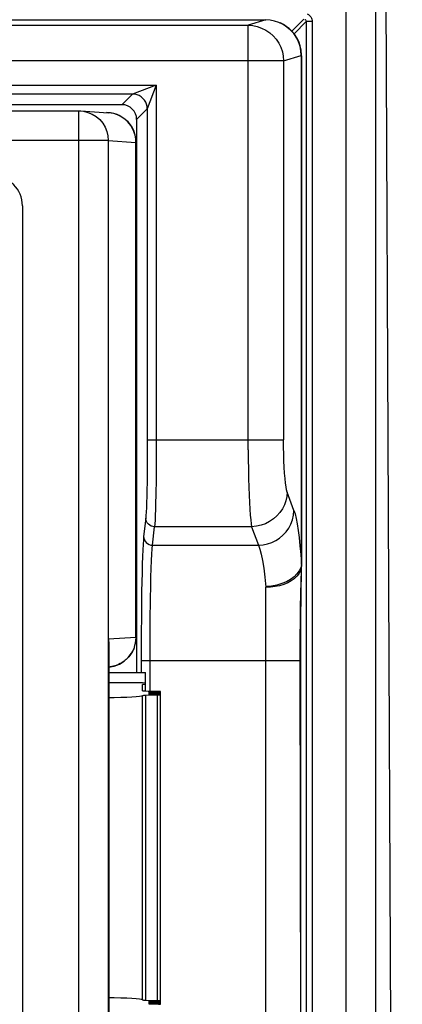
# Model space of a CAD drawing. Header units: millimetres. Extents: x 841 to 1588, y -90 to 564.
# Tile 24 of 39: x 1167 to 1180, y 225 to 258. Entities that reach past the tile are written whole.
import ezdxf

# ---------------------------------------------------------------- set-up
doc = ezdxf.new("R2010")
doc.units = ezdxf.units.MM
doc.header["$LTSCALE"] = 30.734
doc.layers.get('0').update_dxf_attribs({"linetype": 'CONTINUOUS'})

msp = doc.modelspace()

# ---------------------------------------------------------------- linework, layer by layer
for p, q in [((1178.003, 153.384), (1178.003, 338.384)), ((1179.003, 154.384), (1179.003, 337.384)), ((1179.892, 143.907), (1179.003, 331.394)), ((1087.71, 258.214), (1175.296, 258.214)), ((1088.305, 258.035), (1174.702, 258.035)), ((1175.296, 258.214), (1174.702, 258.035)), ((1174.703, 243.751), (1174.702, 258.035)), ((1175.915, 258.042), (1175.778, 258.112)), ((1176.046, 257.952), (1175.915, 258.042)), ((1176.581, 258.241), (1176.175, 257.835)), ((1176.248, 257.748), (1176.66, 258.16)), ((1176.86, 258.16), (1176.66, 258.16)), ((1176.86, 258.16), (1176.86, 173.613)), ((1176.162, 257.847), (1176.046, 257.952)), ((1176.176, 257.833), (1176.162, 257.847)), ((1176.492, 257.013), (1176.481, 257.171)), ((1176.503, 257.035), (1176.489, 257.196)), ((1175.897, 256.835), (1087.109, 256.835)), ((1175.897, 256.835), (1176.492, 257.013)), ((1175.897, 256.835), (1175.897, 244.085)), ((1176.501, 257.01), (1176.492, 257.013)), ((1176.498, 239.9), (1176.498, 257.012)), ((1176.498, 257.011), (1176.499, 257.011)), ((1176.503, 257.011), (1176.503, 257.035)), ((1176.503, 257.011), (1176.503, 239.875)), ((1091.395, 256.023), (1171.612, 256.023)), ((1170.812, 255.723), (1092.194, 255.723)), ((1170.812, 255.723), (1170.454, 255.364)), ((1170.814, 255.723), (1170.812, 255.723)), ((1171.612, 256.023), (1170.814, 255.723)), ((1171.612, 256.023), (1171.312, 255.223)), ((1171.612, 256.023), (1171.61, 243.421)), ((1170.454, 255.364), (1092.553, 255.364)), ((1093.997, 255.155), (1169.01, 255.155)), ((1169.01, 255.155), (1169.072, 255.153)), ((1169.01, 205.572), (1169.01, 255.153)), ((1169.072, 255.153), (1169.999, 255.095)), ((1169.072, 255.153), (1169.165, 255.143)), ((1169.999, 255.095), (1169.937, 255.097)), ((1170.068, 255.089), (1169.999, 255.095)), ((1170.19, 255.064), (1170.068, 255.089)), ((1170.953, 254.864), (1171.312, 255.223)), ((1171.312, 255.223), (1171.312, 243.782)), ((1170.953, 254.864), (1170.953, 236.264)), ((1170, 254.155), (1093.007, 254.155)), ((1170, 254.155), (1170.927, 254.097)), ((1170, 254.155), (1170, 206.572)), ((1170.937, 254.097), (1170.927, 254.097)), ((1170.927, 237.443), (1170.927, 254.097)), ((1170.937, 254.097), (1170.937, 237.443)), ((1167.11, 251.965), (1167.11, 208.762)), ((1171.312, 244.085), (1175.897, 244.085)), ((1171.312, 243.782), (1171.308, 243.197)), ((1171.61, 243.421), (1171.605, 242.79)), ((1176.247, 241.712), (1176.018, 242.333)), ((1171.258, 241.458), (1171.189, 240.836)), ((1171.489, 240.544), (1171.558, 241.166)), ((1174.823, 241.166), (1171.558, 241.166)), ((1174.823, 241.166), (1175.052, 240.544)), ((1171.489, 240.544), (1175.052, 240.544)), ((1176.498, 239.9), (1176.472, 239.788)), ((1176.503, 239.85), (1176.503, 239.863)), ((1176.503, 239.829), (1176.503, 239.85)), ((1176.503, 239.788), (1176.503, 239.829)), ((1176.472, 239.788), (1176.42, 239.678)), ((1176.48, 238.923), (1176.5, 239.702)), ((1176.487, 238.816), (1176.503, 239.788)), ((1176.5, 239.702), (1176.501, 239.724)), ((1176.502, 239.76), (1176.503, 239.808)), ((1171.121, 238.986), (1171.111, 238.259)), ((1175.303, 221.893), (1175.303, 239.135)), ((1176.47, 238.435), (1176.48, 238.923)), ((1176.479, 238.131), (1176.487, 238.816)), ((1171.111, 238.259), (1171.105, 237.472)), ((1176.462, 237.974), (1176.47, 238.435)), ((1171.403, 237.097), (1171.409, 237.965)), ((1176.456, 237.469), (1176.462, 237.974)), ((1176.474, 237.399), (1176.479, 238.131)), ((1170.927, 237.443), (1170.01, 237.386)), ((1170.01, 237.386), (1170.015, 237.216)), ((1170.01, 223.542), (1170.01, 237.386)), ((1170.015, 237.216), (1170.015, 223.711)), ((1170.927, 237.443), (1170.937, 237.443)), ((1171.105, 237.472), (1171.103, 236.264)), ((1176.453, 236.955), (1176.456, 237.469)), ((1176.472, 236.652), (1176.474, 237.399)), ((1171.403, 235.639), (1171.403, 237.097)), ((1176.472, 224.375), (1176.453, 236.955)), ((1176.472, 236.652), (1171.103, 236.652)), ((1176.473, 223.743), (1176.472, 236.652)), ((1170.067, 236.451), (1170.009, 236.445)), ((1170.015, 236.264), (1171.253, 236.264)), ((1171.253, 235.643), (1171.253, 236.264)), ((1170.015, 235.92), (1171.153, 235.92)), ((1171.153, 235.92), (1171.253, 235.919)), ((1171.253, 235.859), (1171.153, 235.858)), ((1171.153, 235.65), (1171.153, 235.859)), ((1171.253, 235.643), (1171.653, 235.633)), ((1171.653, 235.617), (1171.453, 235.612)), ((1171.453, 235.612), (1171.453, 235.597)), ((1171.453, 235.597), (1171.653, 235.592)), ((1171.653, 235.577), (1171.453, 235.572)), ((1171.453, 235.572), (1171.453, 235.557)), ((1171.453, 235.557), (1171.653, 235.552)), ((1171.653, 235.537), (1171.453, 235.532)), ((1171.453, 235.532), (1171.453, 235.517)), ((1171.453, 235.517), (1171.653, 235.512)), ((1171.688, 235.619), (1171.653, 235.617)), ((1171.653, 235.585), (1171.653, 235.617)), ((1171.688, 235.578), (1171.653, 235.577)), ((1171.653, 235.544), (1171.653, 235.577)), ((1171.688, 235.538), (1171.653, 235.537)), ((1171.653, 235.504), (1171.653, 235.537)), ((1171.749, 235.627), (1171.753, 235.625)), ((1171.749, 235.586), (1171.753, 235.585)), ((1171.749, 235.546), (1171.753, 235.544)), ((1171.753, 225.102), (1171.753, 235.625)), ((1171.15, 225.248), (1171.15, 235.479)), ((1171.653, 235.496), (1171.25, 235.486)), ((1171.25, 235.486), (1171.25, 225.241)), ((1171.653, 225.231), (1171.653, 235.496)), ((1171.749, 235.506), (1171.753, 235.504)), ((1171.25, 225.241), (1171.653, 225.231)), ((1171.358, 225.205), (1171.353, 225.203)), ((1171.358, 225.165), (1171.353, 225.163)), ((1171.358, 225.124), (1171.353, 225.123)), ((1171.653, 225.216), (1171.453, 225.211)), ((1171.453, 225.211), (1171.453, 225.196)), ((1171.453, 225.196), (1171.653, 225.191)), ((1171.653, 225.175), (1171.453, 225.17)), ((1171.453, 225.17), (1171.453, 225.155)), ((1171.453, 225.155), (1171.653, 225.15)), ((1171.653, 225.135), (1171.453, 225.13)), ((1171.453, 225.13), (1171.453, 225.115)), ((1171.453, 225.115), (1171.653, 225.11)), ((1171.653, 225.191), (1171.653, 225.223)), ((1171.653, 225.15), (1171.653, 225.183)), ((1171.688, 225.177), (1171.653, 225.175)), ((1171.653, 225.11), (1171.653, 225.143)), ((1171.688, 225.136), (1171.653, 225.135)), ((1171.749, 225.185), (1171.753, 225.183)), ((1171.749, 225.144), (1171.753, 225.143)), ((1171.749, 225.104), (1171.753, 225.102))]:
    msp.add_line(p, q)
for points in [[(1176.696, 258.417), (1176.731, 258.397), (1176.763, 258.373), (1176.79, 258.346), (1176.814, 258.314), (1176.834, 258.278), (1176.849, 258.239), (1176.857, 258.2), (1176.86, 258.16)], [(1174.702, 258.035), (1174.858, 258.024), (1175.011, 257.993), (1175.159, 257.943), (1175.299, 257.873), (1175.429, 257.786), (1175.546, 257.682), (1175.649, 257.565), (1175.736, 257.434), (1175.806, 257.294), (1175.856, 257.145), (1175.887, 256.992), (1175.897, 256.835)], [(1175.738, 258.129), (1175.594, 258.176), (1175.445, 258.204), (1175.296, 258.214)], [(1176.481, 257.171), (1176.45, 257.327), (1176.399, 257.478), (1176.327, 257.622), (1176.237, 257.754), (1176.131, 257.873), (1176.011, 257.976), (1175.879, 258.061), (1175.738, 258.129)], [(1176.489, 257.196), (1176.455, 257.347), (1176.405, 257.487), (1176.339, 257.616), (1176.262, 257.731), (1176.176, 257.833), (1176.084, 257.921), (1175.988, 257.996), (1175.89, 258.057)], [(1176.616, 258.232), (1176.628, 258.224), (1176.639, 258.214), (1176.648, 258.203), (1176.655, 258.189), (1176.659, 258.175), (1176.66, 258.16)], [(1176.66, 258.16), (1176.66, 173.51), (1176.659, 173.41), (1176.658, 173.313), (1176.657, 173.221), (1176.655, 173.135), (1176.652, 173.057), (1176.65, 172.988), (1176.647, 172.93), (1176.644, 172.882), (1176.64, 172.847), (1176.637, 172.824), (1176.633, 172.813)], [(1176.498, 257.011), (1176.488, 257.169), (1176.458, 257.321), (1176.41, 257.465), (1176.345, 257.601), (1176.262, 257.729)], [(1176.501, 257.01), (1176.502, 257.01), (1176.503, 257.01), (1176.503, 257.011), (1176.503, 257.011)], [(1171.312, 255.223), (1171.306, 255.301), (1171.288, 255.377), (1171.258, 255.45), (1171.217, 255.517), (1171.166, 255.576), (1171.106, 255.627), (1171.039, 255.668), (1170.967, 255.698), (1170.891, 255.716), (1170.812, 255.723)], [(1169.165, 255.143), (1169.316, 255.106), (1169.46, 255.046), (1169.592, 254.964), (1169.71, 254.862), (1169.811, 254.743), (1169.892, 254.609), (1169.952, 254.464), (1169.988, 254.311), (1170, 254.155)], [(1170.927, 254.097), (1170.926, 254.154), (1170.921, 254.213), (1170.912, 254.273), (1170.899, 254.335), (1170.882, 254.399), (1170.859, 254.464), (1170.83, 254.531), (1170.794, 254.599), (1170.752, 254.667), (1170.701, 254.735), (1170.641, 254.801), (1170.572, 254.866), (1170.492, 254.926), (1170.402, 254.981), (1170.301, 255.028), (1170.19, 255.064)], [(1176.018, 242.333), (1175.998, 242.406), (1175.979, 242.506), (1175.961, 242.636), (1175.945, 242.791), (1175.931, 242.969), (1175.919, 243.167), (1175.91, 243.381), (1175.903, 243.608), (1175.899, 243.842), (1175.897, 244.085)], [(1174.703, 243.751), (1174.706, 243.422), (1174.711, 243.101), (1174.717, 242.791), (1174.726, 242.498), (1174.736, 242.225), (1174.747, 241.975), (1174.76, 241.751), (1174.775, 241.555), (1174.79, 241.392), (1174.806, 241.261), (1174.823, 241.166)], [(1171.308, 243.197), (1171.302, 242.656), (1171.297, 242.41), (1171.292, 242.186), (1171.286, 241.984), (1171.28, 241.809), (1171.273, 241.661), (1171.266, 241.544), (1171.258, 241.458)], [(1171.605, 242.79), (1171.597, 242.224), (1171.592, 241.973), (1171.586, 241.749), (1171.579, 241.555), (1171.573, 241.391), (1171.565, 241.261), (1171.558, 241.166)], [(1176.018, 242.333), (1176.005, 242.182), (1175.973, 242.036), (1175.923, 241.897), (1175.856, 241.766), (1175.772, 241.642), (1175.672, 241.528), (1175.557, 241.426), (1175.428, 241.338), (1175.288, 241.267), (1175.139, 241.214), (1174.983, 241.179), (1174.823, 241.166)], [(1175.052, 240.544), (1175.207, 240.557), (1175.357, 240.589), (1175.499, 240.637), (1175.633, 240.702), (1175.76, 240.784), (1175.876, 240.882), (1175.981, 240.995), (1176.071, 241.121), (1176.144, 241.257), (1176.199, 241.403), (1176.233, 241.555), (1176.247, 241.712)], [(1176.247, 241.712), (1176.284, 241.594), (1176.319, 241.444), (1176.353, 241.26), (1176.386, 241.044), (1176.417, 240.799), (1176.446, 240.525), (1176.473, 240.226), (1176.498, 239.9)], [(1171.558, 241.166), (1171.5, 241.172), (1171.445, 241.188), (1171.394, 241.214), (1171.35, 241.249), (1171.312, 241.293), (1171.283, 241.343), (1171.264, 241.399), (1171.258, 241.458)], [(1171.189, 240.836), (1171.179, 240.721), (1171.169, 240.57), (1171.159, 240.383), (1171.15, 240.162), (1171.142, 239.909), (1171.134, 239.628), (1171.121, 238.986)], [(1171.189, 240.836), (1171.195, 240.78), (1171.212, 240.726), (1171.239, 240.677), (1171.275, 240.633), (1171.32, 240.596), (1171.372, 240.568), (1171.429, 240.55), (1171.489, 240.544)], [(1171.409, 237.965), (1171.42, 238.768), (1171.427, 239.132), (1171.435, 239.466), (1171.445, 239.765), (1171.455, 240.025), (1171.466, 240.243), (1171.477, 240.417), (1171.489, 240.544)], [(1175.052, 240.544), (1175.101, 240.416), (1175.148, 240.242), (1175.191, 240.026), (1175.232, 239.768), (1175.269, 239.47), (1175.303, 239.135)], [(1176.503, 239.865), (1176.493, 239.77), (1176.463, 239.677)], [(1176.498, 239.9), (1176.499, 239.893), (1176.501, 239.888), (1176.502, 239.884), (1176.503, 239.881), (1176.503, 239.878), (1176.503, 239.875)], [(1176.42, 239.678), (1176.346, 239.577), (1176.25, 239.482), (1176.132, 239.395), (1175.994, 239.317), (1175.838, 239.253), (1175.668, 239.202), (1175.487, 239.167), (1175.302, 239.151)], [(1176.463, 239.677), (1176.413, 239.585), (1176.344, 239.497), (1176.257, 239.416), (1176.153, 239.343), (1176.035, 239.279), (1175.905, 239.225), (1175.764, 239.182), (1175.615, 239.151), (1175.46, 239.132), (1175.303, 239.125)], [(1170.927, 237.443), (1170.927, 237.395), (1170.925, 237.351), (1170.92, 237.311), (1170.913, 237.273), (1170.905, 237.238), (1170.896, 237.203), (1170.886, 237.165), (1170.875, 237.127), (1170.865, 237.092), (1170.854, 237.059), (1170.841, 237.029), (1170.827, 236.998), (1170.809, 236.964), (1170.789, 236.931), (1170.769, 236.901), (1170.747, 236.869), (1170.719, 236.83), (1170.686, 236.788), (1170.647, 236.744), (1170.605, 236.703), (1170.569, 236.671), (1170.533, 236.642), (1170.494, 236.615), (1170.451, 236.587), (1170.4, 236.559), (1170.34, 236.529), (1170.267, 236.499), (1170.177, 236.472), (1170.067, 236.451)], [(1171.453, 235.612), (1171.419, 235.611), (1171.391, 235.61), (1171.371, 235.608), (1171.358, 235.607), (1171.353, 235.605)], [(1171.353, 235.605), (1171.358, 235.603), (1171.371, 235.601), (1171.391, 235.6), (1171.419, 235.598), (1171.453, 235.597)], [(1171.453, 235.572), (1171.419, 235.571), (1171.391, 235.57), (1171.371, 235.568), (1171.358, 235.566), (1171.353, 235.564)], [(1171.353, 235.564), (1171.358, 235.563), (1171.371, 235.561), (1171.391, 235.559), (1171.419, 235.558), (1171.453, 235.557)], [(1171.453, 235.532), (1171.419, 235.531), (1171.391, 235.529), (1171.371, 235.528), (1171.358, 235.526), (1171.353, 235.524)], [(1171.353, 235.524), (1171.358, 235.522), (1171.371, 235.521), (1171.391, 235.519), (1171.419, 235.518), (1171.453, 235.517)], [(1171.653, 235.633), (1171.688, 235.631), (1171.715, 235.63), (1171.736, 235.628), (1171.749, 235.627)], [(1171.653, 235.592), (1171.688, 235.591), (1171.715, 235.59), (1171.736, 235.588), (1171.749, 235.586)], [(1171.653, 235.552), (1171.688, 235.551), (1171.715, 235.549), (1171.736, 235.548), (1171.749, 235.546)], [(1171.653, 235.512), (1171.688, 235.51), (1171.715, 235.509), (1171.736, 235.507), (1171.749, 235.506)], [(1171.753, 235.625), (1171.749, 235.623), (1171.736, 235.621), (1171.715, 235.62), (1171.688, 235.619)], [(1171.753, 235.585), (1171.749, 235.583), (1171.736, 235.581), (1171.715, 235.58), (1171.688, 235.578)], [(1171.753, 235.544), (1171.749, 235.542), (1171.736, 235.541), (1171.715, 235.539), (1171.688, 235.538)], [(1171.15, 235.479), (1171.115, 235.467), (1171.044, 235.456), (1170.936, 235.445), (1170.793, 235.434), (1170.62, 235.425), (1170.418, 235.417), (1170.193, 235.41), (1170.015, 235.407)], [(1171.25, 235.486), (1171.223, 235.485), (1171.199, 235.484), (1171.18, 235.483), (1171.165, 235.482), (1171.155, 235.481), (1171.15, 235.479)], [(1171.753, 235.504), (1171.749, 235.502), (1171.736, 235.5), (1171.715, 235.499), (1171.688, 235.498), (1171.653, 235.496)], [(1171.15, 225.248), (1171.116, 225.26), (1171.045, 225.272), (1170.937, 225.282), (1170.795, 225.293), (1170.622, 225.302), (1170.422, 225.31), (1170.198, 225.317), (1170.015, 225.321)], [(1171.15, 225.248), (1171.155, 225.247), (1171.165, 225.245), (1171.18, 225.244), (1171.199, 225.243), (1171.223, 225.242), (1171.25, 225.241)], [(1171.353, 225.203), (1171.358, 225.201), (1171.371, 225.2), (1171.391, 225.198), (1171.419, 225.197), (1171.453, 225.196)], [(1171.353, 225.163), (1171.358, 225.161), (1171.371, 225.159), (1171.391, 225.158), (1171.419, 225.156), (1171.453, 225.155)], [(1171.353, 225.123), (1171.358, 225.121), (1171.371, 225.119), (1171.391, 225.117), (1171.419, 225.116), (1171.453, 225.115)], [(1171.453, 225.211), (1171.419, 225.21), (1171.391, 225.208), (1171.371, 225.207), (1171.358, 225.205)], [(1171.453, 225.17), (1171.419, 225.169), (1171.391, 225.168), (1171.371, 225.166), (1171.358, 225.165)], [(1171.453, 225.13), (1171.419, 225.129), (1171.391, 225.128), (1171.371, 225.126), (1171.358, 225.124)], [(1171.653, 225.231), (1171.688, 225.23), (1171.715, 225.228), (1171.736, 225.227), (1171.749, 225.225), (1171.753, 225.223)], [(1171.753, 225.223), (1171.749, 225.222), (1171.736, 225.22), (1171.715, 225.218), (1171.688, 225.217), (1171.653, 225.216)], [(1171.653, 225.191), (1171.688, 225.189), (1171.715, 225.188), (1171.736, 225.187), (1171.749, 225.185)], [(1171.653, 225.15), (1171.688, 225.149), (1171.715, 225.148), (1171.736, 225.146), (1171.749, 225.144)], [(1171.653, 225.11), (1171.688, 225.109), (1171.715, 225.107), (1171.736, 225.106), (1171.749, 225.104)], [(1171.753, 225.183), (1171.749, 225.181), (1171.736, 225.179), (1171.715, 225.178), (1171.688, 225.177)], [(1171.753, 225.143), (1171.749, 225.141), (1171.736, 225.139), (1171.715, 225.138), (1171.688, 225.136)], [(1171.753, 225.102), (1171.749, 225.101), (1171.736, 225.099), (1171.715, 225.097), (1171.688, 225.096)]]:
    msp.add_lwpolyline(points)
for centre, start, end in [((1169.937, 254.097), 0, 86.4483), ((1166.11, 251.965), 0, 90), ((1169.937, 237.443), 274.1466, 360)]:
    msp.add_arc(centre, 1, start, end)
for centre, major_axis, ratio, start_param, end_param in [((1170.453, 254.863), (0.354, 0.354), 0.999315, -0.785056, 0.785056), ((1171.353, 235.65), (0.2, 0), 0.043661, -3.141593, -2.094395)]:
    msp.add_ellipse(centre, major_axis=major_axis, ratio=ratio, start_param=start_param, end_param=end_param)

doc.saveas('drawing.dxf')
